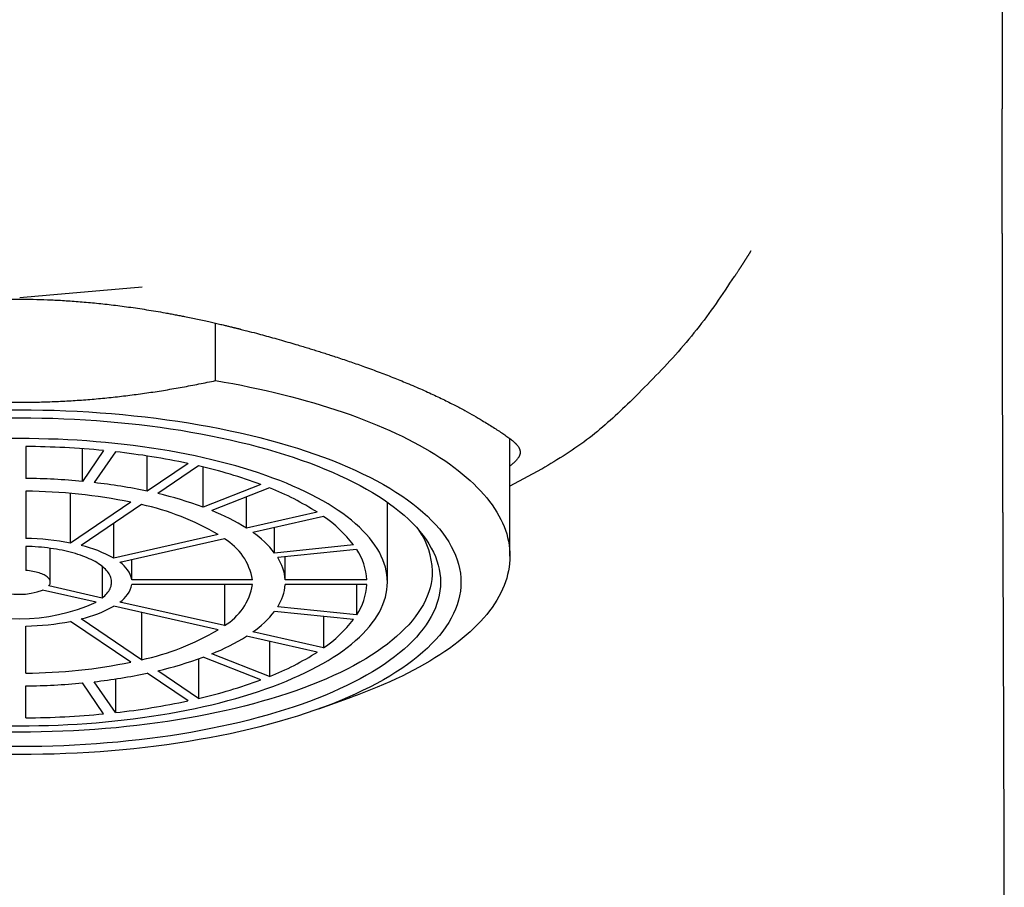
# Model space of a CAD drawing. Header units: millimetres. Extents: x 8 to 663, y 12 to 489.
# Tile 30 of 44: x 346 to 370, y 404 to 426. Entities that reach past the tile are written whole.
import ezdxf

# ---------------------------------------------------------------- set-up
doc = ezdxf.new("R2010")
doc.units = ezdxf.units.MM

msp = doc.modelspace()

# ---------------------------------------------------------------- linework, layer by layer
at = {"color": 7, "linetype": 'Continuous', "lineweight": 30}
for p, q in [((350.835, 416.783), (350.835, 418.189)), ((358.039, 412.485), (358.039, 415.361)), ((346.189, 415.168), (346.189, 414.387)), ((347.576, 414.315), (347.576, 415.114)), ((348.094, 415.07), (347.576, 414.315)), ((348.384, 415.04), (347.866, 414.285)), ((349.159, 414.076), (349.159, 414.937)), ((350.159, 414.753), (349.159, 414.076)), ((350.419, 414.694), (349.418, 414.017)), ((350.528, 413.684), (350.528, 414.668)), ((358.815, 414.613), (358.039, 414.2)), ((346.189, 414.074), (346.189, 412.921)), ((351.943, 414.237), (350.528, 413.684)), ((352.155, 414.154), (350.74, 413.602)), ((347.282, 412.806), (347.282, 414.021)), ((348.758, 413.805), (347.282, 412.806)), ((351.592, 413.168), (351.592, 413.934)), ((355.039, 411.848), (355.039, 413.805)), ((349.018, 413.746), (347.542, 412.748)), ((353.324, 413.559), (351.592, 413.168)), ((353.474, 413.457), (351.742, 413.066)), ((348.342, 412.435), (348.342, 413.289)), ((352.277, 412.561), (352.277, 413.187)), ((350.899, 413.012), (348.342, 412.435)), ((351.049, 412.91), (348.492, 412.333)), ((346.189, 412.725), (346.189, 412.135)), ((346.789, 411.848), (346.789, 412.677)), ((354.21, 412.764), (352.277, 412.561)), ((354.287, 412.65), (352.355, 412.448)), ((348.785, 411.906), (348.785, 412.399)), ((352.538, 411.906), (352.538, 412.467)), ((348.059, 412.235), (348.059, 411.46)), ((351.737, 411.906), (348.785, 411.906)), ((354.538, 411.906), (352.538, 411.906)), ((347.909, 411.358), (346.601, 411.653)), ((348.059, 411.46), (346.751, 411.755)), ((351.737, 411.789), (348.785, 411.789)), ((351.049, 411.789), (351.049, 410.785)), ((354.538, 411.789), (352.538, 411.789)), ((354.287, 411.789), (354.287, 411.045)), ((350.899, 410.684), (348.342, 411.26)), ((351.049, 410.785), (348.492, 411.362)), ((354.287, 411.045), (352.355, 411.247)), ((349.018, 409.949), (347.542, 410.948)), ((349.018, 411.108), (349.018, 409.949)), ((354.21, 410.932), (352.277, 411.134)), ((353.474, 411.009), (353.474, 410.238)), ((346.189, 409.621), (346.189, 410.775)), ((348.758, 409.89), (347.282, 410.889)), ((353.324, 410.137), (351.592, 410.527)), ((353.474, 410.238), (351.742, 410.629)), ((352.155, 410.4), (352.155, 409.541)), ((350.419, 409.971), (350.419, 409.001)), ((351.943, 409.458), (350.528, 410.011)), ((352.155, 409.541), (350.74, 410.094)), ((348.384, 409.479), (348.384, 408.655)), ((350.159, 408.943), (349.159, 409.619)), ((350.419, 409.001), (349.418, 409.678)), ((346.189, 408.527), (346.189, 409.309)), ((348.094, 408.625), (347.576, 409.38)), ((348.384, 408.655), (347.866, 409.41)), ((353.36, 408.745), (354.173, 409.038))]:
    msp.add_line(p, q, dxfattribs=at)
at = {"color": 7, "linetype": 'Continuous', "lineweight": 30, "flags": 128}
for points in [[(350.835, 416.783), (351.047, 416.746), (351.257, 416.708), (351.465, 416.668), (351.67, 416.626), (351.874, 416.583), (352.076, 416.538), (352.275, 416.491), (352.472, 416.444), (352.667, 416.394), (352.859, 416.343), (353.048, 416.291), (353.235, 416.238), (353.419, 416.183), (353.601, 416.126), (353.78, 416.068), (353.955, 416.009), (354.128, 415.949), (354.298, 415.887), (354.465, 415.824), (354.628, 415.76), (354.789, 415.694), (354.946, 415.628), (355.099, 415.56), (355.25, 415.491), (355.397, 415.421), (355.54, 415.35), (355.68, 415.277), (355.816, 415.204), (355.949, 415.13), (356.078, 415.054), (356.203, 414.978), (356.325, 414.901), (356.442, 414.823), (356.556, 414.744), (356.666, 414.664), (356.771, 414.583), (356.873, 414.502), (356.971, 414.42), (357.064, 414.337), (357.154, 414.253), (357.239, 414.169), (357.32, 414.084), (357.397, 413.998), (357.47, 413.912), (357.539, 413.826), (357.603, 413.739), (357.663, 413.651), (357.718, 413.563), (357.769, 413.475), (357.816, 413.386), (357.858, 413.297), (357.896, 413.207), (357.93, 413.118), (357.959, 413.028), (357.983, 412.938), (358.003, 412.848), (358.019, 412.757), (358.03, 412.667), (358.037, 412.576), (358.039, 412.485), (358.037, 412.395), (358.03, 412.304), (358.019, 412.214), (358.003, 412.123), (357.983, 412.033), (357.959, 411.943), (357.93, 411.853), (357.896, 411.763), (357.858, 411.674), (357.816, 411.585), (357.769, 411.496), (357.718, 411.408), (357.663, 411.32), (357.603, 411.232), (357.539, 411.145), (357.47, 411.058), (357.397, 410.972), (357.32, 410.887), (357.239, 410.802), (357.154, 410.718), (357.064, 410.634), (356.971, 410.551), (356.873, 410.469), (356.771, 410.388), (356.666, 410.307), (356.556, 410.227), (356.442, 410.148), (356.325, 410.07), (356.203, 409.993), (356.078, 409.916), (355.949, 409.841), (355.816, 409.767), (355.68, 409.694), (355.54, 409.621), (355.397, 409.55), (355.25, 409.48), (355.099, 409.411), (354.946, 409.343), (354.789, 409.276), (354.628, 409.211), (354.465, 409.147), (354.298, 409.084), (354.173, 409.038)], [(345.757, 416.066), (346.039, 416.068), (346.322, 416.066), (346.605, 416.062), (346.887, 416.055), (347.168, 416.044), (347.449, 416.031), (347.729, 416.016), (348.007, 415.997), (348.285, 415.975), (348.561, 415.951), (348.835, 415.924), (349.107, 415.894), (349.377, 415.861), (349.644, 415.825), (349.91, 415.787), (350.172, 415.746), (350.432, 415.703), (350.689, 415.656), (350.942, 415.608), (351.193, 415.556), (351.439, 415.502), (351.682, 415.446), (351.921, 415.387), (352.157, 415.325), (352.387, 415.262), (352.614, 415.196), (352.836, 415.127), (353.053, 415.056), (353.266, 414.984), (353.474, 414.909), (353.676, 414.832), (353.873, 414.752), (354.065, 414.671), (354.252, 414.588), (354.432, 414.503), (354.608, 414.417), (354.777, 414.328), (354.94, 414.238), (355.097, 414.146), (355.248, 414.053), (355.392, 413.958), (355.531, 413.861), (355.662, 413.763), (355.787, 413.664), (355.906, 413.564), (356.017, 413.463), (356.122, 413.36), (356.22, 413.256), (356.311, 413.152), (356.395, 413.046), (356.471, 412.94), (356.541, 412.833), (356.603, 412.725), (356.658, 412.617), (356.706, 412.508), (356.747, 412.398), (356.78, 412.289), (356.806, 412.179), (356.825, 412.068), (356.836, 411.958), (356.839, 411.848)], [(345.77, 415.871), (346.039, 415.872), (346.309, 415.871), (346.578, 415.867), (346.847, 415.86), (347.116, 415.85), (347.384, 415.838), (347.651, 415.823), (347.916, 415.805), (348.181, 415.784), (348.444, 415.761), (348.705, 415.735), (348.965, 415.706), (349.222, 415.675), (349.478, 415.641), (349.731, 415.605), (349.981, 415.566), (350.229, 415.524), (350.474, 415.48), (350.715, 415.434), (350.954, 415.384), (351.189, 415.333), (351.421, 415.279), (351.649, 415.223), (351.873, 415.164), (352.094, 415.104), (352.31, 415.041), (352.521, 414.975), (352.729, 414.908), (352.931, 414.838), (353.129, 414.767), (353.323, 414.693), (353.511, 414.618), (353.694, 414.541), (353.871, 414.461), (354.044, 414.38), (354.211, 414.298), (354.372, 414.213), (354.528, 414.127), (354.678, 414.04), (354.822, 413.95), (354.959, 413.86), (355.091, 413.768), (355.217, 413.675), (355.336, 413.58), (355.449, 413.485), (355.555, 413.388), (355.655, 413.29), (355.749, 413.191), (355.835, 413.091), (355.915, 412.991), (355.988, 412.889), (356.055, 412.787), (356.114, 412.684), (356.167, 412.581), (356.213, 412.477), (356.251, 412.373), (356.283, 412.268), (356.308, 412.163), (356.325, 412.058), (356.336, 411.953), (356.339, 411.848)], [(355.039, 411.848), (355.036, 411.94), (355.027, 412.032), (355.012, 412.124), (354.99, 412.215), (354.962, 412.307), (354.929, 412.398), (354.889, 412.488), (354.843, 412.579), (354.791, 412.669), (354.733, 412.758), (354.669, 412.846), (354.599, 412.934), (354.523, 413.021), (354.442, 413.108), (354.354, 413.193), (354.261, 413.278), (354.163, 413.362), (354.058, 413.444), (353.949, 413.526), (353.834, 413.606), (353.713, 413.685), (353.587, 413.763), (353.456, 413.839), (353.32, 413.915), (353.179, 413.988), (353.034, 414.061), (352.883, 414.131), (352.728, 414.201), (352.568, 414.268), (352.403, 414.334), (352.235, 414.398), (352.061, 414.461), (351.884, 414.522), (351.703, 414.581), (351.518, 414.638), (351.329, 414.693), (351.137, 414.746), (350.941, 414.797), (350.742, 414.846), (350.539, 414.893), (350.334, 414.938), (350.125, 414.981), (349.914, 415.022), (349.7, 415.06), (349.483, 415.097), (349.265, 415.131), (349.044, 415.163), (348.82, 415.192), (348.595, 415.219), (348.369, 415.244), (348.14, 415.267), (347.911, 415.287), (347.679, 415.305), (347.447, 415.321), (347.214, 415.334), (346.98, 415.345), (346.745, 415.353), (346.51, 415.359), (346.275, 415.363), (346.039, 415.364), (345.804, 415.363)], [(348.059, 411.46), (348.091, 411.487), (348.122, 411.515), (348.15, 411.543), (348.176, 411.572), (348.199, 411.601), (348.219, 411.63), (348.237, 411.659), (348.252, 411.689), (348.265, 411.719), (348.275, 411.749), (348.282, 411.779), (348.287, 411.809), (348.289, 411.839), (348.289, 411.869), (348.285, 411.9), (348.279, 411.93), (348.271, 411.96), (348.26, 411.99), (348.246, 412.02), (348.229, 412.049), (348.21, 412.078), (348.189, 412.107), (348.165, 412.136), (348.138, 412.165), (348.109, 412.193), (348.077, 412.22), (348.043, 412.247), (348.007, 412.274), (347.968, 412.3), (347.927, 412.326), (347.884, 412.351), (347.839, 412.375), (347.791, 412.399), (347.741, 412.423), (347.69, 412.445), (347.636, 412.467), (347.581, 412.488), (347.524, 412.508), (347.465, 412.528), (347.404, 412.547), (347.341, 412.565), (347.278, 412.582), (347.212, 412.598), (347.145, 412.613), (347.077, 412.628), (347.008, 412.641), (346.938, 412.654), (346.866, 412.665), (346.794, 412.676), (346.72, 412.686), (346.646, 412.694), (346.571, 412.702), (346.496, 412.708), (346.42, 412.714), (346.343, 412.719), (346.266, 412.722), (346.189, 412.725)], [(356.139, 412.124), (356.136, 412.02), (356.125, 411.917), (356.108, 411.814), (356.084, 411.711), (356.053, 411.609), (356.015, 411.506), (355.97, 411.405), (355.919, 411.303), (355.86, 411.203), (355.795, 411.102), (355.723, 411.003), (355.645, 410.904), (355.56, 410.806), (355.468, 410.71), (355.371, 410.614), (355.266, 410.519), (355.155, 410.425), (355.038, 410.332), (354.915, 410.241), (354.786, 410.151), (354.651, 410.062), (354.51, 409.974), (354.363, 409.889), (354.21, 409.804), (354.052, 409.721), (353.888, 409.64), (353.719, 409.561), (353.545, 409.483), (353.366, 409.407), (353.181, 409.333), (352.992, 409.261), (352.798, 409.191), (352.599, 409.123), (352.395, 409.057), (352.188, 408.993), (351.976, 408.931), (351.76, 408.871), (351.54, 408.814), (351.317, 408.759), (351.089, 408.706), (350.859, 408.656), (350.625, 408.608), (350.387, 408.562), (350.147, 408.519), (349.904, 408.478), (349.659, 408.44), (349.411, 408.404), (349.16, 408.371), (348.908, 408.34), (348.653, 408.312), (348.397, 408.286), (348.139, 408.264), (347.88, 408.243), (347.619, 408.226), (347.358, 408.211), (347.095, 408.199), (346.832, 408.19), (346.568, 408.183), (346.304, 408.179), (346.039, 408.177), (345.775, 408.179)], [(346.751, 411.755), (346.764, 411.772), (346.774, 411.789), (346.782, 411.806), (346.787, 411.824), (346.789, 411.842), (346.789, 411.859), (346.786, 411.877), (346.78, 411.895), (346.771, 411.912), (346.76, 411.929), (346.746, 411.946), (346.729, 411.963), (346.71, 411.979), (346.689, 411.994), (346.665, 412.009), (346.639, 412.024), (346.611, 412.038), (346.58, 412.051), (346.548, 412.063), (346.514, 412.075), (346.478, 412.085), (346.44, 412.095), (346.401, 412.104), (346.361, 412.112), (346.319, 412.12), (346.277, 412.126), (346.233, 412.131), (346.189, 412.135)], [(356.839, 411.848), (356.836, 411.737), (356.825, 411.627), (356.806, 411.517), (356.78, 411.407), (356.747, 411.297), (356.706, 411.188), (356.658, 411.079), (356.603, 410.97), (356.541, 410.863), (356.471, 410.755), (356.395, 410.649), (356.311, 410.544), (356.22, 410.439), (356.122, 410.335), (356.017, 410.233), (355.906, 410.131), (355.787, 410.031), (355.662, 409.932), (355.531, 409.834), (355.392, 409.738), (355.248, 409.643), (355.097, 409.549), (354.94, 409.457), (354.777, 409.367), (354.608, 409.279), (354.432, 409.192), (354.252, 409.107), (354.065, 409.024), (353.873, 408.943), (353.676, 408.864), (353.474, 408.787), (353.266, 408.712), (353.053, 408.639), (352.836, 408.568), (352.614, 408.5), (352.387, 408.434), (352.157, 408.37), (351.921, 408.309), (351.682, 408.25), (351.439, 408.193), (351.193, 408.139), (350.942, 408.088), (350.689, 408.039), (350.432, 407.993), (350.172, 407.949), (349.91, 407.908), (349.644, 407.87), (349.377, 407.834), (349.107, 407.802), (348.835, 407.772), (348.561, 407.744), (348.285, 407.72), (348.007, 407.698), (347.729, 407.68), (347.449, 407.664), (347.168, 407.651), (346.887, 407.641), (346.605, 407.634), (346.322, 407.629), (346.039, 407.628), (345.757, 407.629)], [(356.339, 411.848), (356.336, 411.742), (356.325, 411.637), (356.308, 411.532), (356.283, 411.427), (356.251, 411.322), (356.213, 411.218), (356.167, 411.114), (356.114, 411.011), (356.055, 410.908), (355.988, 410.806), (355.915, 410.705), (355.835, 410.604), (355.749, 410.504), (355.655, 410.405), (355.555, 410.308), (355.449, 410.211), (355.336, 410.115), (355.217, 410.021), (355.091, 409.927), (354.959, 409.835), (354.822, 409.745), (354.678, 409.656), (354.528, 409.568), (354.372, 409.482), (354.211, 409.398), (354.044, 409.315), (353.871, 409.234), (353.694, 409.155), (353.511, 409.077), (353.323, 409.002), (353.129, 408.928), (352.931, 408.857), (352.729, 408.787), (352.521, 408.72), (352.31, 408.655), (352.094, 408.592), (351.873, 408.531), (351.649, 408.472), (351.421, 408.416), (351.189, 408.362), (350.954, 408.311), (350.715, 408.262), (350.474, 408.215), (350.229, 408.171), (349.981, 408.129), (349.731, 408.09), (349.478, 408.054), (349.222, 408.02), (348.965, 407.989), (348.705, 407.96), (348.444, 407.934), (348.181, 407.911), (347.916, 407.891), (347.651, 407.873), (347.384, 407.858), (347.116, 407.845), (346.847, 407.836), (346.578, 407.829), (346.309, 407.824), (346.039, 407.823), (345.77, 407.824)], [(345.804, 408.332), (346.039, 408.331), (346.275, 408.332), (346.51, 408.336), (346.745, 408.342), (346.98, 408.35), (347.214, 408.361), (347.447, 408.374), (347.679, 408.39), (347.911, 408.408), (348.14, 408.428), (348.369, 408.451), (348.595, 408.476), (348.82, 408.503), (349.044, 408.533), (349.265, 408.565), (349.483, 408.599), (349.7, 408.635), (349.914, 408.674), (350.125, 408.714), (350.334, 408.757), (350.539, 408.802), (350.742, 408.849), (350.941, 408.898), (351.137, 408.95), (351.329, 409.003), (351.518, 409.058), (351.703, 409.115), (351.884, 409.174), (352.061, 409.234), (352.235, 409.297), (352.403, 409.361), (352.568, 409.427), (352.728, 409.495), (352.883, 409.564), (353.034, 409.635), (353.179, 409.707), (353.32, 409.781), (353.456, 409.856), (353.587, 409.932), (353.713, 410.01), (353.834, 410.089), (353.949, 410.17), (354.058, 410.251), (354.163, 410.334), (354.261, 410.417), (354.354, 410.502), (354.442, 410.587), (354.523, 410.674), (354.599, 410.761), (354.669, 410.849), (354.733, 410.937), (354.791, 411.027), (354.843, 411.117), (354.889, 411.207), (354.929, 411.298), (354.962, 411.389), (354.99, 411.48), (355.012, 411.572), (355.027, 411.664), (355.036, 411.756), (355.039, 411.848)]]:
    msp.add_lwpolyline(points, dxfattribs=at)
at = {"color": 7, "linetype": 'Continuous', "lineweight": 30}
for centre, radius, start, end in [((346.053, 393.952), 21.217, 84.4792, 89.6314), ((346.435, 397.373), 17.774, 77.9074, 83.7058), ((347.651, 402.692), 12.317, 69.6068, 77.0138), ((346.05, 398.161), 16.227, 84.6026, 89.5079), ((346.343, 400.776), 13.594, 78.0465, 83.5668), ((346.107, 400.888), 13.187, 78.4022, 89.644), ((349.617, 407.724), 6.914, 57.5677, 68.4609), ((347.273, 404.844), 9.421, 69.7848, 76.8358), ((347.693, 407.582), 6.306, 59.4444, 77.8713), ((348.776, 408.691), 5.289, 57.8307, 68.198), ((351.695, 410.835), 3.169, 37.496, 55.846), ((350.365, 411.071), 2.425, 37.9413, 55.4007), ((354.346, 412.086), 1.794, 1.193, 34.934), ((346.074, 406.538), 6.384, 79.0852, 88.961), ((350.313, 411.667), 1.444, 9.5178, 59.364), ((346.841, 409.773), 3.056, 60.5775, 76.7382), ((353.032, 411.813), 1.509, 3.5383, 33.703), ((351.387, 411.82), 1.154, 4.2683, 32.973), ((348.108, 411.756), 0.694, 12.5193, 56.3625), ((346.039, 413.152), 1.601, 249.4686, 290.5314), ((348.114, 411.935), 0.687, 303.4117, 347.7065), ((350.322, 412.022), 1.435, 300.458, 350.6601), ((351.387, 411.875), 1.154, 327.027, 355.7317), ((353.032, 411.882), 1.509, 326.297, 356.4617), ((346.039, 415.447), 4.496, 245.4313, 294.5687), ((346.85, 413.9), 3.032, 283.1979, 299.4863), ((350.365, 412.625), 2.425, 304.5993, 322.0587), ((351.695, 412.861), 3.169, 304.154, 322.504), ((346.075, 417.142), 6.369, 271.0271, 280.9267), ((347.706, 416.081), 6.271, 282.0774, 300.6069), ((348.776, 415.004), 5.289, 291.802, 302.1693), ((347.273, 418.852), 9.421, 283.1642, 290.2152), ((349.617, 415.972), 6.914, 291.5391, 302.4323), ((346.11, 422.785), 13.164, 270.3464, 281.6073), ((346.343, 422.919), 13.594, 276.4332, 281.9535), ((347.651, 421.003), 12.317, 282.9862, 290.3932), ((346.05, 425.535), 16.227, 270.4921, 275.3974), ((346.435, 426.322), 17.774, 276.2942, 282.0926), ((346.053, 429.743), 21.217, 270.3686, 275.5208)]:
    msp.add_arc(centre, radius, start, end, dxfattribs=at)
for points, knots in [([(370.137, 402.597), (370.137, 402.609), (370.137, 402.631), (370.137, 402.662), (370.137, 402.688), (370.137, 402.711), (370.137, 402.734), (370.137, 402.759), (370.137, 402.784), (370.137, 402.807), (370.137, 402.83), (370.137, 402.855), (370.137, 402.889), (370.137, 402.934), (370.137, 402.985), (370.137, 403.038), (370.137, 403.084), (370.137, 403.133), (370.137, 403.177), (370.137, 403.223), (370.137, 403.268), (370.137, 403.313), (370.137, 403.358), (370.137, 403.403), (370.137, 403.441), (370.137, 403.472), (370.137, 403.495), (370.137, 403.515), (370.137, 403.538), (370.137, 403.562), (370.137, 403.585), (370.137, 403.606), (370.137, 403.627), (370.137, 403.651), (370.137, 403.677), (370.137, 403.703), (370.137, 403.729), (370.137, 403.756), (370.137, 403.783), (370.137, 403.813), (370.137, 403.849), (370.137, 403.889), (370.137, 403.93), (370.137, 403.969), (370.137, 404.01), (370.137, 404.05), (370.137, 404.085), (370.137, 404.115), (370.137, 404.14), (370.137, 404.166), (370.137, 404.191), (370.137, 404.215), (370.136, 404.241), (370.136, 404.267), (370.136, 404.29), (370.136, 404.312), (370.136, 404.336), (370.136, 404.36), (370.136, 404.381), (370.136, 404.402), (370.136, 404.424), (370.136, 404.458), (370.136, 404.506), (370.136, 404.564), (370.136, 404.626), (370.136, 404.687), (370.136, 404.736), (370.136, 404.773), (370.136, 404.798), (370.136, 404.822), (370.136, 404.846), (370.136, 404.871), (370.136, 404.895), (370.136, 404.919), (370.136, 404.943), (370.135, 404.97), (370.135, 405.003), (370.135, 405.042), (370.135, 405.081), (370.135, 405.116), (370.135, 405.149), (370.135, 405.181), (370.135, 405.212), (370.135, 405.243), (370.135, 405.283), (370.135, 405.334), (370.135, 405.393), (370.135, 405.456), (370.134, 405.521), (370.134, 405.586), (370.134, 405.642), (370.134, 405.69), (370.134, 405.731), (370.134, 405.772), (370.134, 405.81), (370.134, 405.848), (370.134, 405.888), (370.134, 405.925), (370.134, 405.966), (370.133, 406.007), (370.133, 406.053), (370.133, 406.097), (370.133, 406.143), (370.133, 406.192), (370.133, 406.242), (370.133, 406.291), (370.133, 406.334), (370.133, 406.373), (370.132, 406.409), (370.132, 406.442), (370.132, 406.476), (370.132, 406.513), (370.132, 406.551), (370.132, 406.591), (370.132, 406.63), (370.132, 406.672), (370.132, 406.713), (370.132, 406.754), (370.131, 406.796), (370.131, 406.839), (370.131, 406.885), (370.131, 406.93), (370.131, 406.975), (370.131, 407.02), (370.131, 407.06), (370.131, 407.097), (370.131, 407.131), (370.13, 407.166), (370.13, 407.201), (370.13, 407.233), (370.13, 407.266), (370.13, 407.3), (370.13, 407.334), (370.13, 407.367), (370.13, 407.406), (370.13, 407.453), (370.129, 407.506), (370.129, 407.56), (370.129, 407.614), (370.129, 407.67), (370.129, 407.721), (370.129, 407.764), (370.129, 407.803), (370.128, 407.841), (370.128, 407.883), (370.128, 407.927), (370.128, 407.972), (370.128, 408.015), (370.128, 408.053), (370.128, 408.085), (370.128, 408.114), (370.127, 408.145), (370.127, 408.18), (370.127, 408.221), (370.127, 408.269), (370.127, 408.319), (370.127, 408.368), (370.127, 408.413), (370.126, 408.454), (370.126, 408.489), (370.126, 408.519), (370.126, 408.545), (370.126, 408.572), (370.126, 408.603), (370.126, 408.639), (370.126, 408.68), (370.125, 408.723), (370.125, 408.765), (370.125, 408.802), (370.125, 408.835), (370.125, 408.865), (370.125, 408.897), (370.125, 408.934), (370.125, 408.976), (370.124, 409.023), (370.124, 409.072), (370.124, 409.122), (370.124, 409.17), (370.124, 409.215), (370.124, 409.253), (370.123, 409.286), (370.123, 409.316), (370.123, 409.346), (370.123, 409.379), (370.123, 409.416), (370.123, 409.455), (370.123, 409.5), (370.122, 409.55), (370.122, 409.607), (370.122, 409.663), (370.122, 409.722), (370.122, 409.776), (370.121, 409.823), (370.121, 409.858), (370.121, 409.889), (370.121, 409.916), (370.121, 409.943), (370.121, 409.979), (370.121, 410.024), (370.12, 410.079), (370.12, 410.138), (370.12, 410.197), (370.12, 410.255), (370.119, 410.309), (370.119, 410.36), (370.119, 410.406), (370.119, 410.452), (370.119, 410.495), (370.119, 410.536), (370.118, 410.574), (370.118, 410.606), (370.118, 410.635), (370.118, 410.665), (370.118, 410.7), (370.118, 410.742), (370.118, 410.791), (370.117, 410.845), (370.117, 410.901), (370.117, 410.955), (370.117, 411.005), (370.116, 411.051), (370.116, 411.096), (370.116, 411.141), (370.116, 411.188), (370.116, 411.234), (370.116, 411.276), (370.115, 411.312), (370.115, 411.342), (370.115, 411.371), (370.115, 411.403), (370.115, 411.441), (370.115, 411.486), (370.114, 411.539), (370.114, 411.597), (370.114, 411.653), (370.114, 411.706), (370.114, 411.754), (370.113, 411.798), (370.113, 411.84), (370.113, 411.883), (370.113, 411.927), (370.113, 411.968), (370.113, 412.004), (370.112, 412.035), (370.112, 412.063), (370.112, 412.095), (370.112, 412.132), (370.112, 412.173), (370.112, 412.217), (370.112, 412.262), (370.111, 412.31), (370.111, 412.358), (370.111, 412.406), (370.111, 412.454), (370.111, 412.504), (370.11, 412.559), (370.11, 412.617), (370.11, 412.673), (370.11, 412.723), (370.11, 412.767), (370.109, 412.803), (370.109, 412.835), (370.109, 412.868), (370.109, 412.907), (370.109, 412.95), (370.109, 412.993), (370.108, 413.033), (370.108, 413.066), (370.108, 413.093), (370.108, 413.118), (370.108, 413.146), (370.108, 413.176), (370.108, 413.209), (370.108, 413.248), (370.107, 413.295), (370.107, 413.347), (370.107, 413.397), (370.107, 413.443), (370.107, 413.485), (370.107, 413.518), (370.107, 413.546), (370.106, 413.572), (370.106, 413.605), (370.106, 413.64), (370.106, 413.676), (370.106, 413.71), (370.106, 413.74), (370.106, 413.77), (370.106, 413.806), (370.105, 413.857), (370.105, 413.917), (370.105, 413.984), (370.105, 414.049), (370.104, 414.11), (370.104, 414.166), (370.104, 414.222), (370.104, 414.28), (370.104, 414.341), (370.103, 414.404), (370.103, 414.466), (370.103, 414.522), (370.103, 414.565), (370.103, 414.598), (370.103, 414.627), (370.102, 414.659), (370.102, 414.692), (370.102, 414.721), (370.102, 414.748), (370.102, 414.773), (370.102, 414.797), (370.102, 414.822), (370.102, 414.848), (370.102, 414.884), (370.102, 414.931), (370.101, 414.986), (370.101, 415.042), (370.101, 415.095), (370.101, 415.144), (370.101, 415.199), (370.101, 415.264), (370.1, 415.34), (370.1, 415.409), (370.1, 415.47), (370.1, 415.52), (370.1, 415.568), (370.099, 415.613), (370.099, 415.655), (370.099, 415.696), (370.099, 415.737), (370.099, 415.778), (370.099, 415.819), (370.099, 415.855), (370.099, 415.885), (370.099, 415.909), (370.099, 415.932), (370.098, 415.957), (370.098, 415.987), (370.098, 416.022), (370.098, 416.063), (370.098, 416.105), (370.098, 416.142), (370.098, 416.173), (370.098, 416.204), (370.098, 416.249), (370.097, 416.307), (370.097, 416.376), (370.097, 416.442), (370.097, 416.504), (370.097, 416.567), (370.097, 416.636), (370.096, 416.714), (370.096, 416.777), (370.096, 416.823), (370.096, 416.85), (370.096, 416.875), (370.096, 416.898), (370.096, 416.918), (370.096, 416.939), (370.096, 416.965), (370.096, 416.999), (370.096, 417.037), (370.096, 417.075), (370.095, 417.112), (370.095, 417.147), (370.095, 417.18), (370.095, 417.211), (370.095, 417.238), (370.095, 417.263), (370.095, 417.308), (370.095, 417.378), (370.095, 417.456), (370.095, 417.532), (370.094, 417.608), (370.094, 417.697), (370.094, 417.789), (370.094, 417.872), (370.094, 417.948), (370.094, 418.019), (370.093, 418.088), (370.093, 418.152), (370.093, 418.214), (370.093, 418.277), (370.093, 418.335), (370.093, 418.387), (370.093, 418.431), (370.093, 418.475), (370.093, 418.517), (370.093, 418.549), (370.093, 418.573), (370.093, 418.593), (370.093, 418.617), (370.093, 418.646), (370.092, 418.679), (370.092, 418.712), (370.092, 418.744), (370.092, 418.777), (370.092, 418.808), (370.092, 418.836), (370.092, 418.86), (370.092, 418.881), (370.092, 418.901), (370.092, 418.926), (370.092, 418.957), (370.092, 418.994), (370.092, 419.033), (370.092, 419.073), (370.092, 419.114), (370.092, 419.151), (370.092, 419.184), (370.092, 419.21), (370.092, 419.234), (370.092, 419.262), (370.092, 419.299), (370.092, 419.347), (370.091, 419.392), (370.091, 419.43), (370.091, 419.455), (370.091, 419.477), (370.091, 419.503), (370.091, 419.539), (370.091, 419.578), (370.091, 419.613), (370.091, 419.642), (370.091, 419.672), (370.091, 419.703), (370.091, 419.732), (370.091, 419.756), (370.091, 419.779), (370.091, 419.804), (370.091, 419.834), (370.091, 419.87), (370.091, 419.909), (370.091, 419.951), (370.091, 419.992), (370.091, 420.031), (370.091, 420.069), (370.091, 420.106), (370.091, 420.146), (370.091, 420.19), (370.091, 420.236), (370.091, 420.283), (370.091, 420.328), (370.091, 420.368), (370.09, 420.403), (370.09, 420.435), (370.09, 420.472), (370.09, 420.511), (370.09, 420.552), (370.09, 420.616), (370.09, 420.701), (370.09, 420.812), (370.09, 420.922), (370.09, 421.032), (370.09, 421.142), (370.09, 421.233), (370.09, 421.3), (370.09, 421.343), (370.09, 421.384), (370.09, 421.427), (370.09, 421.474), (370.09, 421.525), (370.09, 421.578), (370.09, 421.635), (370.09, 421.695), (370.09, 421.759), (370.09, 421.815), (370.09, 421.861), (370.09, 421.895), (370.09, 421.921), (370.09, 421.942), (370.09, 421.958), (370.09, 421.976), (370.09, 421.999), (370.09, 422.029), (370.09, 422.093), (370.09, 422.188), (370.09, 422.288), (370.09, 422.362), (370.09, 422.412), (370.09, 422.461), (370.09, 422.508), (370.09, 422.552), (370.09, 422.59), (370.09, 422.625), (370.09, 422.661), (370.09, 422.705), (370.09, 422.757), (370.09, 422.817), (370.09, 422.881), (370.09, 422.941), (370.09, 422.998), (370.09, 423.052), (370.09, 423.103), (370.09, 423.143), (370.09, 423.173), (370.09, 423.194), (370.09, 423.211), (370.09, 423.224), (370.09, 423.237), (370.09, 423.254), (370.09, 423.279), (370.09, 423.31), (370.09, 423.343), (370.09, 423.399), (370.091, 423.478), (370.091, 423.582), (370.091, 423.668), (370.091, 423.735), (370.091, 423.781), (370.091, 423.825), (370.091, 423.864), (370.091, 423.893), (370.091, 423.914), (370.091, 423.933), (370.091, 423.955), (370.091, 423.986), (370.091, 424.024), (370.091, 424.066), (370.091, 424.116), (370.091, 424.171), (370.091, 424.23), (370.091, 424.284), (370.091, 424.334), (370.091, 424.38), (370.092, 424.423), (370.092, 424.463), (370.092, 424.501), (370.092, 424.539), (370.092, 424.574), (370.092, 424.607), (370.092, 424.635), (370.092, 424.662), (370.092, 424.691), (370.092, 424.726), (370.092, 424.769), (370.092, 424.824), (370.092, 424.889), (370.092, 424.961), (370.092, 425.034), (370.093, 425.106), (370.093, 425.169), (370.093, 425.218), (370.093, 425.253), (370.093, 425.283), (370.093, 425.311), (370.093, 425.341), (370.093, 425.39), (370.093, 425.457), (370.093, 425.543), (370.093, 425.634), (370.094, 425.728), (370.094, 425.806), (370.094, 425.868), (370.094, 425.913), (370.094, 425.957), (370.094, 425.999), (370.094, 426.035), (370.094, 426.062), (370.094, 426.079), (370.094, 426.093), (370.094, 426.108), (370.095, 426.128), (370.095, 426.153), (370.095, 426.192), (370.095, 426.243), (370.095, 426.302), (370.095, 426.36), (370.095, 426.415), (370.095, 426.467), (370.095, 426.515), (370.096, 426.579), (370.096, 426.663), (370.096, 426.744), (370.096, 426.798), (370.096, 426.822), (370.096, 426.838), (370.096, 426.85), (370.096, 426.864), (370.096, 426.883), (370.096, 426.908), (370.097, 426.94), (370.097, 426.977), (370.097, 427.02), (370.097, 427.069), (370.097, 427.123), (370.097, 427.19), (370.097, 427.266), (370.098, 427.348), (370.098, 427.423), (370.098, 427.492), (370.098, 427.548), (370.098, 427.592), (370.099, 427.626), (370.099, 427.654), (370.099, 427.676), (370.099, 427.695), (370.099, 427.717), (370.099, 427.744), (370.099, 427.779), (370.099, 427.817), (370.099, 427.856), (370.099, 427.897), (370.1, 427.96), (370.1, 428.046), (370.1, 428.153), (370.101, 428.263), (370.101, 428.377), (370.101, 428.499), (370.102, 428.627), (370.102, 428.76), (370.103, 428.899), (370.103, 429.017), (370.104, 429.11), (370.104, 429.174), (370.104, 429.231), (370.105, 429.281), (370.105, 429.324), (370.105, 429.36), (370.105, 429.389), (370.105, 429.412), (370.105, 429.435), (370.105, 429.46), (370.105, 429.492), (370.106, 429.53), (370.106, 429.577), (370.106, 429.634), (370.106, 429.701), (370.107, 429.776), (370.107, 429.853), (370.107, 429.929), (370.108, 430.003), (370.108, 430.076), (370.108, 430.148), (370.109, 430.244), (370.11, 430.361), (370.11, 430.499), (370.111, 430.619), (370.111, 430.722), (370.112, 430.807), (370.112, 430.888), (370.113, 430.961), (370.113, 431.028), (370.113, 431.088), (370.114, 431.141), (370.114, 431.188), (370.114, 431.228), (370.114, 431.257), (370.114, 431.279), (370.115, 431.295), (370.115, 431.315), (370.115, 431.345), (370.115, 431.385), (370.115, 431.434), (370.116, 431.484), (370.116, 431.534), (370.116, 431.584), (370.117, 431.633), (370.117, 431.681), (370.117, 431.729), (370.117, 431.781), (370.118, 431.838), (370.118, 431.904), (370.119, 431.978), (370.119, 432.061), (370.12, 432.152), (370.12, 432.25), (370.121, 432.356), (370.122, 432.466), (370.123, 432.582), (370.123, 432.703), (370.124, 432.83), (370.125, 432.964), (370.126, 433.11), (370.128, 433.269), (370.129, 433.442), (370.13, 433.623), (370.132, 433.812), (370.133, 434.01), (370.135, 434.216), (370.137, 434.43), (370.138, 434.575), (370.139, 434.649)], [0, 0, 0, 0, 0.001138, 0.002076, 0.002866, 0.003576, 0.004249, 0.005044, 0.005877, 0.006595, 0.007228, 0.008009, 0.008919, 0.010438, 0.012221, 0.013612, 0.015382, 0.016605, 0.018186, 0.019448, 0.020965, 0.02231, 0.023721, 0.02518, 0.026484, 0.027324, 0.028033, 0.028603, 0.029276, 0.030103, 0.030854, 0.03145, 0.032048, 0.032802, 0.033751, 0.034484, 0.035206, 0.036146, 0.037036, 0.03772, 0.039011, 0.040342, 0.041446, 0.042885, 0.043972, 0.045335, 0.046583, 0.047244, 0.048103, 0.048996, 0.049688, 0.050369, 0.051252, 0.05212, 0.052788, 0.053413, 0.0542, 0.055002, 0.055642, 0.056217, 0.056935, 0.057745, 0.059387, 0.061397, 0.06322, 0.065163, 0.067051, 0.067837, 0.068621, 0.069355, 0.070074, 0.070879, 0.071703, 0.072356, 0.073096, 0.073935, 0.074925, 0.076181, 0.077575, 0.078507, 0.079523, 0.080638, 0.08147, 0.082442, 0.083562, 0.085219, 0.087172, 0.089103, 0.091136, 0.093202, 0.095172, 0.096386, 0.097733, 0.098984, 0.100172, 0.10133, 0.102545, 0.103852, 0.104829, 0.106351, 0.107696, 0.109156, 0.110503, 0.111942, 0.113776, 0.115155, 0.116521, 0.117777, 0.118791, 0.119928, 0.120822, 0.122002, 0.123357, 0.124403, 0.125777, 0.127014, 0.128319, 0.129619, 0.130793, 0.13231, 0.133606, 0.135063, 0.136506, 0.137858, 0.139273, 0.14025, 0.141272, 0.142516, 0.14352, 0.144496, 0.145572, 0.146574, 0.147645, 0.148763, 0.149692, 0.15132, 0.153137, 0.154605, 0.156396, 0.158232, 0.159787, 0.161137, 0.162265, 0.16346, 0.164727, 0.166112, 0.167611, 0.168976, 0.170136, 0.171118, 0.171958, 0.17289, 0.173983, 0.17525, 0.176739, 0.178455, 0.179909, 0.18136, 0.182667, 0.183747, 0.184622, 0.185432, 0.186202, 0.187154, 0.188318, 0.189612, 0.190947, 0.192314, 0.193517, 0.194474, 0.195366, 0.196335, 0.197461, 0.198803, 0.200309, 0.201862, 0.203366, 0.20497, 0.206356, 0.207541, 0.20853, 0.209471, 0.21034, 0.211348, 0.212515, 0.213802, 0.214998, 0.216734, 0.218509, 0.22028, 0.222017, 0.224023, 0.225303, 0.226407, 0.227346, 0.228154, 0.228939, 0.229901, 0.231471, 0.23321, 0.235037, 0.236923, 0.238784, 0.240453, 0.241976, 0.24354, 0.244796, 0.246206, 0.247553, 0.24872, 0.249709, 0.250518, 0.251421, 0.25253, 0.253846, 0.255356, 0.257095, 0.2589, 0.2606, 0.262143, 0.263529, 0.264905, 0.266336, 0.267788, 0.269302, 0.270621, 0.271732, 0.272627, 0.273441, 0.274442, 0.275633, 0.276967, 0.278703, 0.280553, 0.282357, 0.28401, 0.28548, 0.286885, 0.288088, 0.289413, 0.290873, 0.292188, 0.293294, 0.29423, 0.295058, 0.295997, 0.297157, 0.298501, 0.299885, 0.301297, 0.30271, 0.304315, 0.305786, 0.307216, 0.308763, 0.310496, 0.312384, 0.314177, 0.315745, 0.317083, 0.318214, 0.319142, 0.320073, 0.32132, 0.32279, 0.324068, 0.325405, 0.326485, 0.327196, 0.327929, 0.328795, 0.329785, 0.330805, 0.331829, 0.333496, 0.335137, 0.336726, 0.33818, 0.339444, 0.340614, 0.341239, 0.342058, 0.343103, 0.344293, 0.345353, 0.346509, 0.347408, 0.348163, 0.34931, 0.350846, 0.352855, 0.354978, 0.357102, 0.358941, 0.360663, 0.362375, 0.364165, 0.36607, 0.368074, 0.370053, 0.371902, 0.373317, 0.374039, 0.37497, 0.376062, 0.377083, 0.378003, 0.378823, 0.379544, 0.380384, 0.381068, 0.381855, 0.382831, 0.384452, 0.386194, 0.388013, 0.389706, 0.39118, 0.392598, 0.394841, 0.397219, 0.399733, 0.401294, 0.402893, 0.404422, 0.405793, 0.407137, 0.408355, 0.40963, 0.410922, 0.412232, 0.413429, 0.414321, 0.415028, 0.415667, 0.416451, 0.417388, 0.418487, 0.419748, 0.421239, 0.422386, 0.423208, 0.424152, 0.425277, 0.427425, 0.429612, 0.431685, 0.433599, 0.435377, 0.43761, 0.440066, 0.442657, 0.443515, 0.444364, 0.445168, 0.44588, 0.446499, 0.447079, 0.447836, 0.448969, 0.450209, 0.4514, 0.452543, 0.453637, 0.454663, 0.455691, 0.456516, 0.457196, 0.458048, 0.460729, 0.463685, 0.465426, 0.467772, 0.470856, 0.473762, 0.476309, 0.47864, 0.480877, 0.483014, 0.485034, 0.486895, 0.488823, 0.490922, 0.492304, 0.493706, 0.495086, 0.496432, 0.497586, 0.498126, 0.49867, 0.499414, 0.500368, 0.501452, 0.502471, 0.503416, 0.504512, 0.505489, 0.50635, 0.507109, 0.507764, 0.508324, 0.509011, 0.510027, 0.51123, 0.512462, 0.513719, 0.515001, 0.516239, 0.517262, 0.51806, 0.518685, 0.519444, 0.520706, 0.52219, 0.523876, 0.524939, 0.525726, 0.526289, 0.526924, 0.528172, 0.5297, 0.530551, 0.531447, 0.532389, 0.533377, 0.534341, 0.535109, 0.535672, 0.536459, 0.537411, 0.538538, 0.539865, 0.541059, 0.542387, 0.543702, 0.544741, 0.545912, 0.547184, 0.548554, 0.549981, 0.551458, 0.552959, 0.554251, 0.555207, 0.556176, 0.557314, 0.558601, 0.55989, 0.561157, 0.564562, 0.567889, 0.571502, 0.574847, 0.578222, 0.581826, 0.583301, 0.584562, 0.585786, 0.587136, 0.588614, 0.590224, 0.591866, 0.593627, 0.595508, 0.597508, 0.599555, 0.600805, 0.601846, 0.602678, 0.603302, 0.603725, 0.60423, 0.604963, 0.605923, 0.607023, 0.610942, 0.614836, 0.616381, 0.617917, 0.619444, 0.620964, 0.62237, 0.623551, 0.624542, 0.625611, 0.626899, 0.628653, 0.630552, 0.63252, 0.634557, 0.636206, 0.637897, 0.639561, 0.640957, 0.641729, 0.642374, 0.642892, 0.643283, 0.643622, 0.644115, 0.644907, 0.645917, 0.646979, 0.648036, 0.651202, 0.654371, 0.657789, 0.659207, 0.660669, 0.662123, 0.663324, 0.664236, 0.66486, 0.665299, 0.665998, 0.666958, 0.668178, 0.669568, 0.670906, 0.67288, 0.674698, 0.676362, 0.677971, 0.679403, 0.680698, 0.681947, 0.683151, 0.68431, 0.685425, 0.686482, 0.687364, 0.688084, 0.688957, 0.690067, 0.691414, 0.692999, 0.695223, 0.697469, 0.699736, 0.702024, 0.704291, 0.705575, 0.706656, 0.707535, 0.708365, 0.709309, 0.710366, 0.712892, 0.715583, 0.718433, 0.721398, 0.724383, 0.725781, 0.727183, 0.728588, 0.729966, 0.731105, 0.73196, 0.732435, 0.732765, 0.733212, 0.733836, 0.734636, 0.735612, 0.737444, 0.739372, 0.741192, 0.742903, 0.744506, 0.746001, 0.747387, 0.750523, 0.753903, 0.75491, 0.755647, 0.756111, 0.756388, 0.756784, 0.757398, 0.758194, 0.759171, 0.76033, 0.76167, 0.763191, 0.764893, 0.766708, 0.769462, 0.772014, 0.774365, 0.776516, 0.77847, 0.779644, 0.780731, 0.781641, 0.78234, 0.78285, 0.783417, 0.784326, 0.785438, 0.786637, 0.787875, 0.789151, 0.790468, 0.793725, 0.7972, 0.8005, 0.80405, 0.807857, 0.811921, 0.81602, 0.82035, 0.82491, 0.827099, 0.829096, 0.830874, 0.832434, 0.833775, 0.834898, 0.835802, 0.836489, 0.837102, 0.837887, 0.838857, 0.840066, 0.841514, 0.843201, 0.845408, 0.847835, 0.850236, 0.852598, 0.85492, 0.857203, 0.859446, 0.86165, 0.86614, 0.870458, 0.874603, 0.877379, 0.880071, 0.882592, 0.884896, 0.886984, 0.888854, 0.890509, 0.891982, 0.893227, 0.894245, 0.894738, 0.895208, 0.895819, 0.896582, 0.898024, 0.899591, 0.901156, 0.902718, 0.904279, 0.905837, 0.907303, 0.908768, 0.910348, 0.912139, 0.914141, 0.916494, 0.919085, 0.921913, 0.924977, 0.928278, 0.931815, 0.935365, 0.939125, 0.943094, 0.947272, 0.951658, 0.956799, 0.962199, 0.967857, 0.973773, 0.979945, 0.986374, 0.99306, 1, 1, 1, 1]), ([(363.535, 419.327), (363.535, 419.328), (363.537, 419.33), (363.541, 419.337), (363.549, 419.348), (363.558, 419.362), (363.57, 419.38), (363.584, 419.401), (363.599, 419.424), (363.615, 419.449), (363.632, 419.475), (363.646, 419.496), (363.656, 419.511), (363.662, 419.52), (363.669, 419.531), (363.677, 419.544), (363.687, 419.559), (363.697, 419.574), (363.708, 419.591), (363.718, 419.606), (363.727, 419.621), (363.735, 419.633), (363.742, 419.644), (363.748, 419.653), (363.753, 419.661), (363.758, 419.669), (363.763, 419.677), (363.769, 419.686), (363.774, 419.694), (363.78, 419.704), (363.788, 419.716), (363.797, 419.73), (363.807, 419.746), (363.818, 419.763), (363.828, 419.779), (363.838, 419.796), (363.847, 419.81), (363.855, 419.823), (363.863, 419.835), (363.872, 419.849), (363.883, 419.866), (363.895, 419.886), (363.907, 419.905), (363.917, 419.922), (363.926, 419.935), (363.932, 419.945), (363.936, 419.952), (363.938, 419.955), (363.939, 419.957), (363.939, 419.957), (363.939, 419.957)], [0, 0, 0, 0, 0.00777, 0.052916, 0.095566, 0.1364, 0.178575, 0.223121, 0.266557, 0.30809, 0.347511, 0.385721, 0.39764, 0.409912, 0.424324, 0.441098, 0.460241, 0.480934, 0.501616, 0.520535, 0.538201, 0.553424, 0.566198, 0.576519, 0.58533, 0.594788, 0.604122, 0.613332, 0.622418, 0.632836, 0.645749, 0.661324, 0.679518, 0.697632, 0.717095, 0.734343, 0.74968, 0.763135, 0.774911, 0.787778, 0.80808, 0.83128, 0.854221, 0.876505, 0.899202, 0.923161, 0.948484, 0.975044, 0.995492, 1, 1, 1, 1]), ([(363.523, 419.335), (363.379, 419.111), (362.945, 418.44), (362.111, 417.395), (361.357, 416.641), (360.98, 416.264)], [0, 0, 0, 0, 0.199799, 0.599675, 1, 1, 1, 1]), ([(349.039, 419.074), (348.787, 419.05), (348.284, 419.004), (347.531, 418.938), (346.783, 418.873), (346.287, 418.832), (346.04, 418.811)], [0, 0, 0, 0, 0.252394, 0.503466, 0.752814, 1, 1, 1, 1]), ([(334.723, 415.807), (334.778, 415.84), (334.888, 415.907), (335.073, 416.012), (335.275, 416.121), (335.495, 416.234), (335.733, 416.351), (335.989, 416.472), (336.266, 416.596), (336.52, 416.705), (336.746, 416.797), (336.937, 416.873), (337.132, 416.949), (337.333, 417.025), (337.539, 417.1), (337.75, 417.175), (338.025, 417.271), (338.371, 417.387), (338.794, 417.522), (339.125, 417.623), (339.356, 417.691), (339.483, 417.729), (339.615, 417.767), (339.751, 417.806), (339.893, 417.845), (340.069, 417.894), (340.283, 417.951), (340.537, 418.017), (340.712, 418.061), (340.801, 418.083), (340.801, 418.083), (340.801, 418.083), (340.801, 418.083), (340.801, 418.083), (340.802, 418.083), (340.802, 418.083), (340.803, 418.083), (340.805, 418.084), (340.809, 418.085), (340.821, 418.088), (340.844, 418.093), (340.881, 418.102), (340.938, 418.116), (341.017, 418.136), (341.123, 418.161), (341.25, 418.19), (341.399, 418.224), (341.571, 418.262), (341.766, 418.303), (341.983, 418.348), (342.224, 418.395), (342.404, 418.428), (342.515, 418.448), (342.547, 418.454), (342.58, 418.46), (342.613, 418.465), (342.645, 418.471), (342.678, 418.477), (342.758, 418.49), (342.931, 418.519), (343.184, 418.558), (343.467, 418.597), (343.75, 418.633), (344.042, 418.666), (344.342, 418.696), (344.665, 418.724), (345.008, 418.747), (345.367, 418.764), (345.709, 418.775), (345.931, 418.776), (346.039, 418.776)], [0, 0, 0, 0, 0.029308, 0.059148, 0.089523, 0.120439, 0.151901, 0.183912, 0.216477, 0.2496, 0.269532, 0.289481, 0.309446, 0.329428, 0.349428, 0.369447, 0.389485, 0.426273, 0.463132, 0.500067, 0.510188, 0.520626, 0.531382, 0.542456, 0.553847, 0.565556, 0.584598, 0.604425, 0.625038, 0.62504, 0.625041, 0.625044, 0.625048, 0.625056, 0.625071, 0.625099, 0.625154, 0.625265, 0.625505, 0.626071, 0.628008, 0.630849, 0.634595, 0.640995, 0.649003, 0.658618, 0.669841, 0.682671, 0.697108, 0.713153, 0.730805, 0.750064, 0.752436, 0.754801, 0.757159, 0.759511, 0.761857, 0.764196, 0.766529, 0.779245, 0.801467, 0.820783, 0.839606, 0.861369, 0.882432, 0.902795, 0.928973, 0.953898, 0.977573, 1, 1, 1, 1]), ([(346.039, 418.776), (346.149, 418.776), (346.376, 418.775), (346.724, 418.764), (347.091, 418.746), (347.475, 418.719), (347.874, 418.684), (348.287, 418.639), (348.712, 418.585), (349.151, 418.519), (349.468, 418.466), (349.661, 418.431), (349.724, 418.419), (349.785, 418.408), (349.846, 418.396), (349.905, 418.385), (349.963, 418.374), (350.019, 418.363), (350.112, 418.344), (350.236, 418.319), (350.397, 418.286), (350.552, 418.252), (350.7, 418.22), (350.835, 418.189), (350.956, 418.161), (351.061, 418.136), (351.141, 418.116), (351.198, 418.103), (351.235, 418.093), (351.26, 418.087), (351.281, 418.082), (351.3, 418.077), (351.323, 418.071), (351.346, 418.066), (351.369, 418.06), (351.391, 418.055), (351.414, 418.049), (351.436, 418.043), (351.497, 418.028), (351.63, 417.994), (351.823, 417.944), (352.033, 417.887), (352.237, 417.831), (352.443, 417.773), (352.649, 417.713), (352.827, 417.661), (352.981, 417.614), (353.115, 417.574), (353.247, 417.533), (353.378, 417.492), (353.508, 417.451), (353.636, 417.409), (353.837, 417.344), (354.106, 417.253), (354.457, 417.131), (354.815, 417), (355.176, 416.861), (355.472, 416.741), (355.708, 416.641), (355.892, 416.561), (356.067, 416.482), (356.235, 416.404), (356.395, 416.327), (356.547, 416.253), (356.73, 416.159), (356.938, 416.049), (357.16, 415.925), (357.291, 415.846), (357.356, 415.807)], [0, 0, 0, 0, 0.022847, 0.046987, 0.072424, 0.099159, 0.127193, 0.155993, 0.186049, 0.217361, 0.249931, 0.254604, 0.259188, 0.263683, 0.268089, 0.272406, 0.276635, 0.280774, 0.284825, 0.296978, 0.308252, 0.320531, 0.331565, 0.341355, 0.350971, 0.358981, 0.365385, 0.369133, 0.371978, 0.37392, 0.374958, 0.376717, 0.37847, 0.380217, 0.381959, 0.383695, 0.385426, 0.387151, 0.388871, 0.399554, 0.418086, 0.434044, 0.449448, 0.467061, 0.483888, 0.499929, 0.511223, 0.522508, 0.533787, 0.545058, 0.556321, 0.567578, 0.578828, 0.609728, 0.640579, 0.677245, 0.713849, 0.750397, 0.771662, 0.792698, 0.813506, 0.834086, 0.854441, 0.87457, 0.894475, 0.930389, 0.965561, 1, 1, 1, 1]), ([(341.243, 416.783), (341.345, 416.762), (341.576, 416.714), (341.938, 416.644), (342.328, 416.575), (342.72, 416.511), (343.113, 416.454), (343.508, 416.404), (343.903, 416.36), (344.299, 416.324), (344.696, 416.294), (345.093, 416.272), (345.496, 416.258), (345.904, 416.251), (346.316, 416.253), (346.729, 416.262), (347.141, 416.28), (347.553, 416.306), (347.966, 416.34), (348.378, 416.381), (348.789, 416.431), (349.2, 416.487), (349.61, 416.551), (350.02, 416.622), (350.428, 416.699), (350.7, 416.755), (350.835, 416.783)], [0, 0, 0, 0, 0.032291, 0.073385, 0.114489, 0.155594, 0.196695, 0.237787, 0.278897, 0.32002, 0.361146, 0.402267, 0.443375, 0.485984, 0.528606, 0.571234, 0.613858, 0.656467, 0.69928, 0.742103, 0.784926, 0.827741, 0.870802, 0.913869, 0.956938, 1, 1, 1, 1]), ([(360.979, 416.264), (360.657, 415.958), (359.995, 415.331), (359.216, 414.857), (358.817, 414.614)], [0, 0, 0, 0, 0.487547, 1, 1, 1, 1]), ([(357.36, 415.805), (357.407, 415.776), (357.501, 415.719), (357.631, 415.638), (357.754, 415.56), (357.867, 415.486), (357.97, 415.414), (358.061, 415.346), (358.116, 415.3), (358.145, 415.273), (358.156, 415.263), (358.166, 415.254), (358.176, 415.244), (358.186, 415.234), (358.195, 415.224), (358.205, 415.213), (358.221, 415.194), (358.242, 415.167), (358.26, 415.137), (358.272, 415.113), (358.279, 415.094), (358.285, 415.073), (358.289, 415.052), (358.29, 415.032), (358.289, 415.013), (358.287, 414.997), (358.283, 414.98), (358.278, 414.965), (358.273, 414.951), (358.268, 414.939), (358.263, 414.929), (358.26, 414.923), (358.257, 414.917), (358.255, 414.914), (358.252, 414.91), (358.25, 414.906), (358.248, 414.902), (358.242, 414.894), (358.23, 414.876), (358.203, 414.84), (358.158, 414.792), (358.101, 414.74), (358.059, 414.706), (358.039, 414.691)], [0, 0, 0, 0, 0.050388, 0.102467, 0.156256, 0.211774, 0.269034, 0.328053, 0.388843, 0.397876, 0.407214, 0.416857, 0.426807, 0.437062, 0.447623, 0.458489, 0.469662, 0.506766, 0.546892, 0.565781, 0.58568, 0.611265, 0.635107, 0.657205, 0.677559, 0.69617, 0.713037, 0.731145, 0.746692, 0.759676, 0.770099, 0.77796, 0.781971, 0.785974, 0.789968, 0.793955, 0.797933, 0.801903, 0.82051, 0.853286, 0.91038, 0.959809, 1, 1, 1, 1])]:
    msp.add_open_spline(points, degree=3, knots=knots, dxfattribs=at)

doc.saveas('drawing.dxf')
